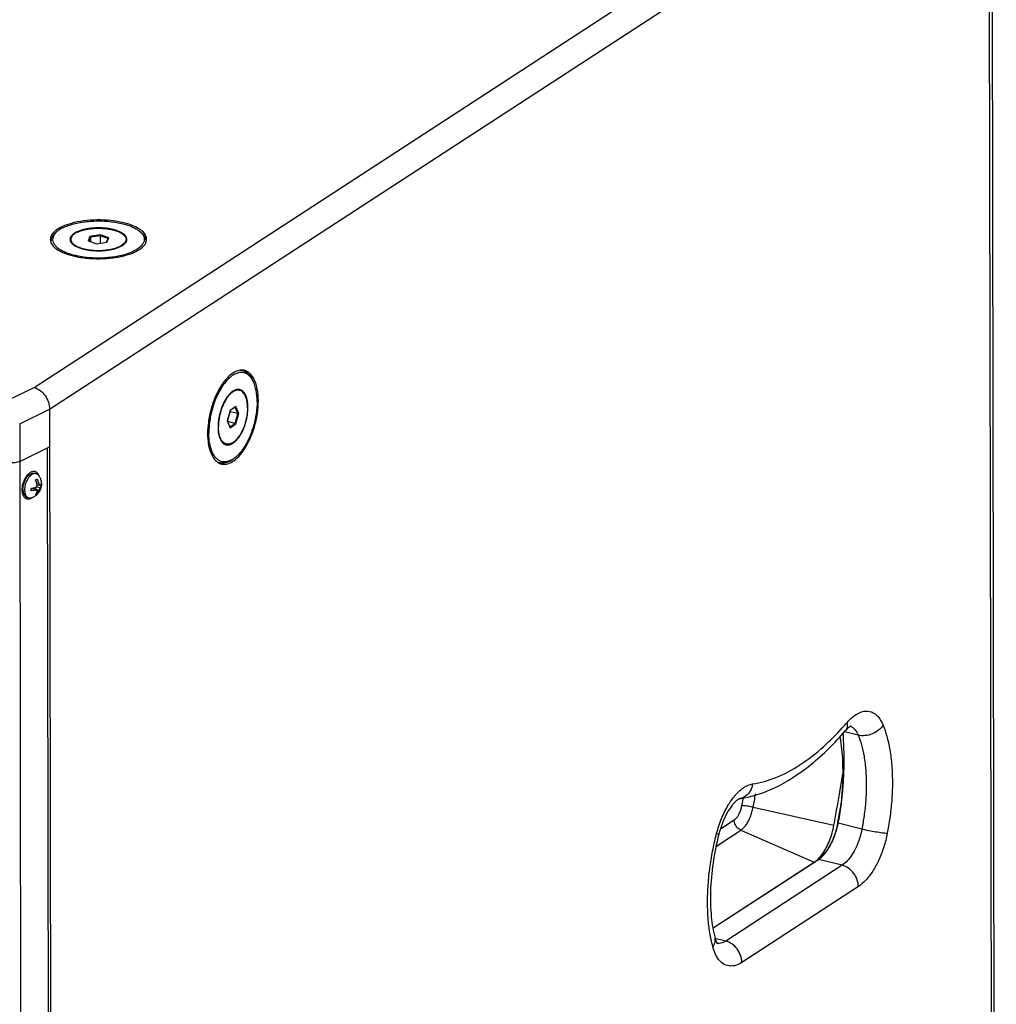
# Model space of a CAD drawing. Header units: inches. Extents: x -1 to 205, y 81 to 217.
# Tile 9 of 108: x 42 to 52, y 113 to 123. Entities that reach past the tile are written whole.
import ezdxf

# ---------------------------------------------------------------- set-up
doc = ezdxf.new("R2010")
doc.units = ezdxf.units.IN
doc.header["$LTSCALE"] = 1.1
doc.header["$MEASUREMENT"] = 0
doc.layers.get('0').update_dxf_attribs({"linetype": 'CONTINUOUS'})
for name, color, linetype in [('02___PRT_ALL_AXES', 7, 'CONTINUOUS'), ('3_ALL_AXES', 7, 'CONTINUOUS'), ('7_ALL_FEATURES', 7, 'CONTINUOUS')]:
    doc.layers.add(name, color=color, linetype=linetype)

msp = doc.modelspace()

# ---------------------------------------------------------------- linework, layer by layer
at = {"color": 7, "linetype": 'Continuous'}
for p, q in [((43.1895, 120.4797), (43.0875, 120.464)), ((43.1895, 120.4797), (43.1884, 120.471)), ((43.274, 120.452), (43.1895, 120.4797)), ((43.0875, 120.464), (43.0699, 120.4207)), ((43.0699, 120.4207), (43.1543, 120.393)), ((43.0931, 120.4564), (43.0776, 120.4181)), ((43.0875, 120.464), (43.0931, 120.4564)), ((43.1884, 120.471), (43.0931, 120.4564)), ((43.0931, 120.4564), (43.0932, 120.413)), ((43.1543, 120.393), (43.2564, 120.4087)), ((43.1884, 120.471), (43.1885, 120.3982)), ((43.2672, 120.4452), (43.1884, 120.471)), ((43.2521, 120.408), (43.2672, 120.4452)), ((43.2564, 120.4087), (43.274, 120.452)), ((43.274, 120.452), (43.2672, 120.4452)), ((44.4842, 118.7306), (44.4556, 118.6254)), ((44.4592, 118.6206), (44.4854, 118.717)), ((44.4597, 118.6195), (44.4864, 118.7176)), ((44.4804, 118.7164), (44.4854, 118.717)), ((44.4854, 118.717), (44.4824, 118.7241)), ((44.4864, 118.7176), (44.4829, 118.7258)), ((44.5344, 118.7623), (44.4839, 118.7294)), ((44.5417, 118.768), (44.4842, 118.7306)), ((44.5614, 118.6991), (44.4864, 118.7176)), ((44.5417, 118.768), (44.5344, 118.7623)), ((44.5614, 118.6991), (44.5344, 118.7623)), ((44.5705, 118.7002), (44.5417, 118.768)), ((44.2702, 118.6287), (44.2681, 118.614)), ((44.4556, 118.6254), (44.4845, 118.5576)), ((44.4557, 118.6254), (44.4811, 118.566)), ((44.4571, 118.6223), (44.4592, 118.6206)), ((44.4581, 118.6198), (44.4592, 118.6206)), ((44.4586, 118.6187), (44.4597, 118.6195)), ((44.5347, 118.6009), (44.4597, 118.6195)), ((44.5347, 118.6009), (44.5614, 118.6991)), ((44.542, 118.595), (44.5705, 118.7002)), ((44.5705, 118.7002), (44.5614, 118.6991)), ((44.4811, 118.566), (44.5347, 118.6009)), ((44.4845, 118.5576), (44.4811, 118.566)), ((44.4845, 118.5576), (44.542, 118.595)), ((44.542, 118.595), (44.5347, 118.6009)), ((42.5817, 118.0754), (42.5801, 118.0797)), ((42.5078, 117.8592), (42.5113, 117.8615)), ((50.6355, 115.6184), (50.6385, 115.6218)), ((50.5622, 115.4804), (50.5697, 115.4424)), ((50.5986, 115.4923), (50.5973, 115.5143)), ((50.7469, 115.4919), (50.609, 115.5261)), ((49.5865, 114.7886), (49.6013, 114.8703)), ((49.699, 114.7729), (50.5047, 114.5931)), ((49.375, 114.5582), (49.5106, 114.6465)), ((50.5047, 114.5931), (50.5097, 114.6202)), ((50.544, 114.6144), (50.5288, 114.5502)), ((50.5399, 114.6151), (50.5359, 114.5936)), ((50.5359, 114.5936), (50.5389, 114.5929)), ((50.5427, 114.5921), (50.5471, 114.6133)), ((50.7827, 114.5549), (50.5471, 114.6133)), ((49.3337, 114.3863), (49.5771, 114.5448)), ((49.5771, 114.5448), (50.3064, 114.2256)), ((49.3014, 113.5713), (50.3479, 114.2527)), ((49.3016, 113.5697), (50.3514, 114.2531)), ((50.587, 114.1947), (49.4259, 113.4388)), ((50.587, 114.1947), (50.3514, 114.2531)), ((50.7479, 113.9819), (49.5868, 113.226)), ((49.4259, 113.4388), (49.3186, 113.4654)), ((49.3373, 113.4213), (49.3444, 113.4117))]:
    msp.add_line(p, q, dxfattribs=at)
for points in [[(50.5697, 115.4424), (50.5888, 115.2642), (50.5927, 115.0544)], [(50.5927, 115.0544), (50.5756, 114.8155), (50.544, 114.6144)], [(50.5288, 114.5502), (50.4893, 114.4402), (50.4378, 114.3465), (50.3789, 114.2768), (50.348, 114.2527)]]:
    msp.add_lwpolyline(points, dxfattribs=at)
for points, start_tangent, end_tangent in [([(44.5484, 119.1215), (44.4764, 119.0746), (44.4073, 118.9944), (44.3825, 118.9556)], (-0.930369, -0.366623), (-0.508582, -0.861014)), ([(44.598, 119.1323), (44.5484, 119.1215)], (-0.999557, -0.029757), (-0.930369, -0.366623)), ([(44.6127, 119.1318), (44.598, 119.1323)], (-0.994978, 0.10009), (-0.999557, -0.029757)), ([(44.6286, 119.1289), (44.6175, 119.1312), (44.6127, 119.1318)], (-0.968333, 0.249664), (-0.994978, 0.10009)), ([(44.7255, 119.0391), (44.6782, 119.103), (44.6286, 119.1289)], (-0.437503, 0.899217), (-0.968333, 0.249664)), ([(44.7384, 119.0086), (44.7255, 119.0391)], (-0.34171, 0.939806), (-0.437503, 0.899217)), ([(44.766, 118.8275), (44.7556, 118.9447), (44.7384, 119.0086)], (-0.001682, 0.999999), (-0.34171, 0.939806)), ([(44.3825, 118.9556), (44.3469, 118.8873), (44.2999, 118.762), (44.2702, 118.6287)], (-0.508582, -0.861014), (-0.149037, -0.988832)), ([(44.5518, 118.2529), (44.6188, 118.3313), (44.6793, 118.4384), (44.7263, 118.5636), (44.756, 118.6969), (44.766, 118.8275)], (0.736315, 0.676639), (-0.001682, 0.999999)), ([(44.2681, 118.614), (44.2601, 118.4981)], (-0.133761, -0.991014), (0.001682, -0.999999)), ([(44.2601, 118.4981), (44.2611, 118.4614)], (0.001682, -0.999999), (0.051936, -0.99865)), ([(44.2611, 118.4614), (44.2706, 118.3809), (44.3007, 118.2866), (44.3149, 118.2611)], (0.051936, -0.99865), (0.539505, -0.841983)), ([(44.3149, 118.2611), (44.348, 118.2227)], (0.539505, -0.841983), (0.767822, -0.640664)), ([(44.348, 118.2227), (44.367, 118.2094)], (0.767822, -0.640664), (0.865176, -0.501468)), ([(44.4087, 118.1944), (44.4778, 118.2042), (44.5362, 118.2393)], (0.989297, -0.145914), (0.776314, 0.630347)), ([(44.5362, 118.2393), (44.5498, 118.251), (44.5518, 118.2529)], (0.776314, 0.630347), (0.736315, 0.676639)), ([(42.5432, 118.1188), (42.5362, 118.1206), (42.5241, 118.1211), (42.5116, 118.1189), (42.4989, 118.1139)], (-0.950296, 0.311346), (-0.896805, -0.442426)), ([(42.5801, 118.0797), (42.5745, 118.0915), (42.5668, 118.1026), (42.5577, 118.1112), (42.5474, 118.1172), (42.5432, 118.1188)], (-0.366026, 0.930605), (-0.950296, 0.311346)), ([(44.367, 118.2094), (44.3831, 118.2015)], (0.865176, -0.501468), (0.927138, -0.374721)), ([(44.3831, 118.2015), (44.3976, 118.1967)], (0.927138, -0.374721), (0.968333, -0.249664)), ([(44.3976, 118.1967), (44.4087, 118.1944)], (0.968333, -0.249664), (0.989297, -0.145914)), ([(42.4311, 118.0356), (42.4235, 118.017)], (-0.418867, -0.908048), (-0.34138, -0.939925)), ([(42.4989, 118.1139), (42.4861, 118.1063), (42.4736, 118.0962), (42.4616, 118.0838), (42.4504, 118.0694), (42.4401, 118.0532), (42.4311, 118.0356)], (-0.896805, -0.442426), (-0.418867, -0.908048)), ([(42.4102, 117.9588), (42.4093, 117.9399), (42.4103, 117.9219), (42.413, 117.9051), (42.4175, 117.89), (42.4237, 117.8767), (42.4314, 117.8657), (42.4405, 117.8571), (42.4507, 117.8511), (42.4549, 117.8495)], (-0.092801, -0.995685), (0.950296, -0.311346)), ([(42.4129, 117.9782), (42.4102, 117.9588)], (-0.180088, -0.983651), (-0.092801, -0.995685)), ([(42.4235, 118.017), (42.4173, 117.9978), (42.4129, 117.9782)], (-0.34138, -0.939925), (-0.180088, -0.983651)), ([(42.4549, 117.8495), (42.462, 117.8477), (42.474, 117.8472), (42.4865, 117.8494), (42.4993, 117.8544)], (0.950296, -0.311346), (0.896805, 0.442426)), ([(42.4993, 117.8544), (42.5078, 117.8592)], (0.896805, 0.442426), (0.845761, 0.533562)), ([(50.6385, 115.6218), (50.7188, 115.694), (50.8018, 115.7298), (50.8788, 115.7241), (50.9448, 115.6771), (50.9949, 115.5915)], (0.660144, 0.751139), (0.366711, -0.930335)), ([(49.6935, 115.0051), (49.9267, 115.0698), (50.1647, 115.1955), (50.4027, 115.3797), (50.5875, 115.5643)], (0.989357, 0.145511), (0.672334, 0.740248)), ([(50.5875, 115.5643), (50.6355, 115.6184)], (0.672334, 0.740248), (0.654273, 0.756258)), ([(50.6355, 115.6184), (50.634, 115.5648), (50.6177, 115.5347)], (0.185661, -0.982614), (-0.647367, -0.762178)), ([(50.6516, 115.5681), (50.6178, 115.5346)], (-0.772165, -0.635422), (-0.654273, -0.756258)), ([(50.6756, 115.5843), (50.6753, 115.5838), (50.6727, 115.5823), (50.6516, 115.5681)], (0.323558, -0.946208), (-0.772165, -0.635422)), ([(50.6711, 115.5807), (50.7127, 115.5502), (50.7469, 115.4919)], (0.927169, -0.374643), (0.366711, -0.930335)), ([(50.9949, 115.5915), (50.9493, 115.5412), (50.8861, 115.5046), (50.8151, 115.4872), (50.7469, 115.4919)], (-0.530637, -0.847599), (-0.970616, 0.240634)), ([(50.9949, 115.5915), (51.0311, 115.4825), (51.0614, 115.3465), (51.081, 115.1881), (51.0874, 115.0149), (51.0803, 114.8371), (51.0618, 114.6658), (51.0361, 114.5122)], (0.366711, -0.930335), (-0.19163, -0.981467)), ([(49.5603, 114.858), (49.9131, 114.9679), (50.2725, 115.1973), (50.6178, 115.5346)], (0.989357, 0.145511), (0.654273, 0.756258)), ([(50.5914, 114.9203), (50.5944, 114.9549), (50.6002, 115.0358), (50.6039, 115.1141), (50.6058, 115.189), (50.6061, 115.2604), (50.6052, 115.3275), (50.6033, 115.3907), (50.6009, 115.4466), (50.5986, 115.4923)], (0.093316, 0.995637), (-0.051799, 0.998658)), ([(50.7469, 115.4919), (50.7784, 115.3972), (50.8046, 115.2792), (50.8217, 115.1417), (50.8272, 114.9914), (50.8211, 114.837), (50.8051, 114.6883), (50.7827, 114.5549)], (0.366711, -0.930335), (-0.19163, -0.981467)), ([(50.5097, 114.6202), (50.593, 115.108)], (0.178941, 0.98386), (0.157806, 0.98747)), ([(49.5177, 114.889), (49.527, 114.8998), (49.6101, 114.9721), (49.6935, 115.0051)], (0.647526, 0.762043), (0.989357, 0.145511)), ([(49.6935, 115.0051), (49.6708, 114.9377), (49.627, 114.8865), (49.569, 114.8595), (49.5603, 114.858)], (-0.14728, -0.989095), (-0.989659, -0.143439)), ([(49.335, 114.5108), (49.3846, 114.6612), (49.4502, 114.7938), (49.5177, 114.889)], (0.249963, 0.968255), (0.647526, 0.762043)), ([(49.699, 114.7729), (49.7233, 114.908)], (0.180107, 0.983647), (0.174213, 0.984708)), ([(50.5471, 114.6133), (50.563, 114.7002), (50.576, 114.7865), (50.5864, 114.8716), (50.5914, 114.9203)], (0.194011, 0.980999), (0.093316, 0.995637)), ([(49.5603, 114.858), (49.5564, 114.8558), (49.5297, 114.8362), (49.4884, 114.7909), (49.4405, 114.7171), (49.3944, 114.6183), (49.3573, 114.5034)], (-0.87682, -0.480818), (-0.249963, -0.968255)), ([(49.5106, 114.6465), (49.5301, 114.6634), (49.5486, 114.6877), (49.5647, 114.7179), (49.5776, 114.7522), (49.5865, 114.7886)], (0.835683, 0.549212), (0.181807, 0.983334)), ([(49.699, 114.7729), (49.6737, 114.7781), (49.6479, 114.7826), (49.6235, 114.786), (49.6025, 114.788), (49.5865, 114.7886)], (-0.975979, 0.217864), (-0.999853, -0.01713)), ([(50.5793, 114.8374), (50.5399, 114.6151)], (-0.16965, -0.985504), (-0.179188, -0.983815)), ([(49.5771, 114.5448), (49.6034, 114.5666), (49.6285, 114.5968), (49.6516, 114.6342), (49.6715, 114.6772), (49.6875, 114.7241), (49.699, 114.7729)], (0.838042, 0.545606), (0.180107, 0.983647)), ([(49.5771, 114.5448), (49.5558, 114.5575), (49.5373, 114.5756), (49.5228, 114.5976), (49.5137, 114.6219), (49.5106, 114.6465)], (-0.916103, 0.400943), (-0.001682, 0.999999)), ([(50.3504, 114.2601), (50.391, 114.3088), (50.4282, 114.3692), (50.4604, 114.4386), (50.4863, 114.5143), (50.5047, 114.5931)], (0.703467, 0.710728), (0.180107, 0.983647)), ([(50.5359, 114.5936), (50.5209, 114.5255)], (-0.180107, -0.983647), (-0.251728, -0.967798)), ([(50.5332, 114.5541), (50.5406, 114.583), (50.5427, 114.5921)], (0.263329, 0.964706), (0.218538, 0.975829)), ([(50.5447, 114.6145), (50.5471, 114.6133)], (0.100438, -0.994943), (0.96986, -0.243663)), ([(49.2709, 113.5023), (49.2519, 113.6509), (49.2446, 113.8201), (49.2508, 114.0015), (49.2701, 114.1843), (49.2997, 114.3577), (49.335, 114.5108)], (-0.170839, 0.985299), (0.249963, 0.968255)), ([(49.3573, 114.5034), (49.2991, 114.2151), (49.2739, 113.9353), (49.282, 113.6814), (49.3194, 113.4688)], (-0.249963, -0.968255), (0.257443, -0.966293)), ([(49.335, 114.5108), (49.3567, 114.5042)], (0.959856, -0.280495), (-0.779707, -0.626145)), ([(50.4953, 114.4461), (50.5061, 114.4721), (50.5161, 114.499), (50.5251, 114.5262), (50.5332, 114.5541)], (0.400537, 0.916281), (0.263329, 0.964706)), ([(50.7827, 114.5549), (50.7589, 114.462), (50.7254, 114.3754), (50.6842, 114.2995), (50.6373, 114.2381), (50.587, 114.1947)], (-0.19163, -0.981467), (-0.838042, -0.545606)), ([(51.0361, 114.5122), (51.001, 114.3754), (50.9517, 114.2478), (50.8909, 114.1359), (50.8218, 114.0455), (50.7479, 113.9819)], (-0.19163, -0.981467), (-0.838042, -0.545606)), ([(51.0361, 114.5122), (50.9884, 114.5163), (50.9235, 114.5259), (50.8512, 114.5394), (50.7827, 114.5549)], (-0.999532, 0.03059), (-0.970616, 0.240634)), ([(50.3514, 114.2531), (50.3656, 114.2632), (50.3812, 114.2763), (50.3981, 114.2927), (50.4159, 114.3128), (50.4338, 114.3361), (50.4511, 114.3618), (50.4673, 114.3892), (50.4819, 114.4173), (50.4949, 114.445), (50.4953, 114.4461)], (0.838042, 0.545606), (0.400537, 0.916281)), ([(50.3184, 114.2321), (50.3504, 114.2601)], (0.805284, 0.59289), (0.703467, 0.710728)), ([(50.348, 114.2527), (50.3487, 114.253), (50.3514, 114.2531)], (0.837592, 0.546296), (0.970616, -0.240634)), ([(50.7479, 113.9819), (50.7356, 114.0511), (50.7007, 114.1159), (50.6485, 114.1663), (50.587, 114.1947)], (-0.001682, 0.999999), (-0.970616, 0.240634)), ([(49.2789, 113.46), (49.2709, 113.5023)], (-0.198826, 0.980035), (-0.170839, 0.985299)), ([(49.2975, 113.3803), (49.2789, 113.46)], (-0.257443, 0.966293), (-0.198826, 0.980035)), ([(49.2975, 113.3803), (49.3207, 113.4306)], (0.599732, 0.800201), (0.175408, 0.984496)), ([(49.3194, 113.4688), (49.3373, 113.4213)], (0.257443, -0.966293), (0.579701, -0.814829)), ([(49.3207, 113.4306), (49.3194, 113.4688)], (0.175408, 0.984496), (-0.249601, 0.968349)), ([(49.3757, 113.4167), (49.3435, 113.4144)], (-0.976564, -0.215229), (-0.996556, 0.082921)), ([(49.4259, 113.4388), (49.3757, 113.4167)], (-0.838042, -0.545606), (-0.976564, -0.215229)), ([(49.5868, 113.226), (49.5745, 113.2952), (49.5396, 113.36), (49.4874, 113.4104), (49.4259, 113.4388)], (-0.001682, 0.999999), (-0.970616, 0.240634)), ([(49.5868, 113.226), (49.513, 113.1934), (49.4437, 113.1936), (49.3827, 113.2261), (49.333, 113.2894), (49.2975, 113.3803)], (-0.838042, -0.545606), (-0.257443, 0.966293))]:
    msp.add_spline(points, degree=3, dxfattribs=dict(at, start_tangent=start_tangent, end_tangent=end_tangent))
at = {"layer": '02___PRT_ALL_AXES', "color": 7, "linetype": 'Continuous'}
for p, q in [((42.8963, 120.4359), (42.8964, 120.4096)), ((43.4475, 120.4368), (43.4476, 120.4115)), ((43.6444, 120.4227), (43.6444, 120.4078)), ((44.6134, 119.1247), (44.5981, 119.1285)), ((44.5794, 118.9303), (44.5503, 118.9375)), ((44.4468, 118.3953), (44.4172, 118.4027)), ((44.386, 118.2076), (44.3684, 118.2119)), ((42.5383, 118.1039), (42.5545, 118.0985)), ((42.4598, 117.8644), (42.476, 117.8591))]:
    msp.add_line(p, q, dxfattribs=at)
for points, start_tangent, end_tangent in [([(42.9586, 120.5063), (42.935, 120.4927), (42.9167, 120.4778), (42.904, 120.462), (42.8974, 120.4456), (42.8964, 120.4359)], (-0.896805, -0.442426), (0.000718, -1)), ([(42.9586, 120.5063), (42.987, 120.5183), (43.0196, 120.5285), (43.0555, 120.5367), (43.094, 120.5426), (43.1343, 120.5462), (43.1754, 120.5473), (43.2164, 120.5459), (43.2565, 120.542), (43.2946, 120.5358), (43.33, 120.5274), (43.3619, 120.517), (43.3895, 120.5047), (43.4123, 120.4909), (43.4297, 120.4759), (43.4414, 120.46), (43.447, 120.4436), (43.4475, 120.4368)], (0.896805, 0.442426), (0.000718, -1)), ([(42.8964, 120.4359), (42.8969, 120.429), (42.9025, 120.4126), (42.9142, 120.3967), (42.9316, 120.3818), (42.9543, 120.368), (42.982, 120.3557), (42.9937, 120.3515)], (0.000718, -1), (0.946746, -0.321981)), ([(43.4475, 120.4368), (43.4465, 120.4271), (43.4398, 120.4107), (43.4272, 120.3949), (43.4089, 120.38), (43.3852, 120.3664)], (0.000718, -1), (-0.896805, -0.442426)), ([(42.9937, 120.3515), (43.0139, 120.3453), (43.0493, 120.3368), (43.078, 120.3319)], (0.946746, -0.321981), (0.989716, -0.143044)), ([(43.078, 120.3319), (43.0874, 120.3307), (43.1275, 120.3268), (43.1685, 120.3254), (43.2096, 120.3265), (43.2499, 120.3301), (43.2884, 120.336), (43.3243, 120.3441), (43.3568, 120.3544), (43.3852, 120.3664)], (0.989716, -0.143044), (0.896805, 0.442426)), ([(44.5794, 118.9303), (44.5657, 118.9322), (44.545, 118.9298), (44.5235, 118.9215), (44.5018, 118.9073), (44.4804, 118.8877)], (-0.970813, 0.239837), (-0.690146, -0.72367)), ([(44.6582, 118.7573), (44.6565, 118.7939), (44.6516, 118.8275), (44.6437, 118.8574), (44.6328, 118.883), (44.6192, 118.9037), (44.6032, 118.919), (44.5853, 118.9285), (44.5794, 118.9303)], (-0.001682, 0.999999), (-0.970813, 0.239837)), ([(44.4276, 118.8116), (44.4223, 118.8011), (44.4064, 118.7651), (44.3929, 118.7269), (44.3821, 118.6871), (44.3743, 118.6469), (44.3695, 118.607), (44.3679, 118.5683)], (-0.462837, -0.886443), (0.001682, -0.999999)), ([(44.4804, 118.8877), (44.4597, 118.8631), (44.4401, 118.8341), (44.4276, 118.8116)], (-0.690146, -0.72367), (-0.462837, -0.886443)), ([(44.6582, 118.7573), (44.6567, 118.7186), (44.6519, 118.6787), (44.644, 118.6385), (44.6332, 118.5988), (44.6198, 118.5605), (44.6039, 118.5245), (44.586, 118.4916), (44.5665, 118.4625), (44.5458, 118.4379), (44.5244, 118.4183), (44.5027, 118.4042), (44.4812, 118.3958), (44.4605, 118.3934), (44.4468, 118.3953)], (0.001682, -0.999999), (-0.970813, 0.239837)), ([(44.4468, 118.3953), (44.4409, 118.3971), (44.4229, 118.4067), (44.407, 118.4219), (44.3934, 118.4426), (44.3825, 118.4682), (44.3745, 118.4982), (44.3696, 118.5318), (44.3679, 118.5683)], (-0.970813, 0.239837), (-0.001682, 0.999999)), ([(42.433, 118.0166), (42.4405, 118.0337)], (0.356215, 0.934404), (0.437244, 0.899343)), ([(42.4405, 118.0337), (42.4492, 118.0498)], (0.437244, 0.899343), (0.518424, 0.855124)), ([(42.4492, 118.0498), (42.459, 118.0643), (42.4697, 118.0771), (42.4811, 118.0878), (42.4929, 118.0962), (42.5048, 118.1021), (42.5166, 118.1053), (42.528, 118.1059), (42.5383, 118.1039)], (0.518424, 0.855124), (0.950282, -0.31139)), ([(42.4193, 117.9448), (42.4202, 117.9624)], (-0.001682, 0.999999), (0.097094, 0.995275)), ([(42.4193, 117.9448), (42.4202, 117.928), (42.4229, 117.9125), (42.4273, 117.8986), (42.4333, 117.8867), (42.4407, 117.8768), (42.4495, 117.8694), (42.4594, 117.8646), (42.4598, 117.8644)], (0.001682, -0.999999), (0.950282, -0.31139)), ([(42.4202, 117.9624), (42.4228, 117.9805)], (0.097094, 0.995275), (0.188112, 0.982148)), ([(42.4228, 117.9805), (42.4271, 117.9987), (42.433, 118.0166)], (0.188112, 0.982148), (0.356215, 0.934404))]:
    msp.add_spline(points, degree=3, dxfattribs=dict(at, start_tangent=start_tangent, end_tangent=end_tangent))
at = {"layer": '3_ALL_AXES', "color": 7, "linetype": 'Continuous'}
for p, q in [((42.8138, 120.5646), (42.8002, 120.5582)), ((42.7318, 120.3582), (42.7409, 120.3505)), ((43.6096, 120.3573), (43.6143, 120.3617)), ((42.9238, 120.2705), (42.932, 120.2685))]:
    msp.add_line(p, q, dxfattribs=at)
for points, start_tangent, end_tangent in [([(43.5904, 120.5318), (43.5259, 120.5675), (43.4201, 120.6022), (43.2942, 120.6235), (43.1583, 120.6296), (43.0236, 120.62), (42.9009, 120.5956), (42.8138, 120.5646)], (-0.81363, 0.581383), (-0.910859, -0.412717)), ([(42.7296, 120.511), (42.6948, 120.4578)], (-0.724441, -0.689337), (-0.25249, -0.967599)), ([(42.7524, 120.53), (42.7296, 120.511)], (-0.809199, -0.587535), (-0.724441, -0.689337)), ([(42.8002, 120.5582), (42.7524, 120.53)], (-0.896805, -0.442426), (-0.809199, -0.587535)), ([(43.6091, 120.5171), (43.603, 120.5222), (43.5904, 120.5318)], (-0.755534, 0.65511), (-0.81363, 0.581383)), ([(43.6517, 120.4371), (43.6452, 120.4699), (43.6091, 120.5171)], (-0.012348, 0.999924), (-0.755534, 0.65511)), ([(42.6948, 120.4578), (42.6921, 120.4356)], (-0.25249, -0.967599), (0.012348, -0.999924)), ([(42.6921, 120.4356), (42.6986, 120.4028)], (0.012348, -0.999924), (0.370726, -0.928742)), ([(42.6986, 120.4028), (42.7318, 120.3582)], (0.370726, -0.928742), (0.743104, -0.669176)), ([(43.6143, 120.3617), (43.6466, 120.407)], (0.724441, 0.689337), (0.352062, 0.935977)), ([(43.6466, 120.407), (43.6491, 120.4149)], (0.352062, 0.935977), (0.25249, 0.967599)), ([(43.6491, 120.4149), (43.6517, 120.4371)], (0.25249, 0.967599), (-0.012348, 0.999924)), ([(42.7409, 120.3505), (42.7561, 120.339)], (0.777375, -0.629037), (0.82041, -0.571775)), ([(42.7561, 120.339), (42.818, 120.3052), (42.9238, 120.2705)], (0.82041, -0.571775), (0.972125, -0.234463)), ([(43.4131, 120.2695), (43.4429, 120.2771)], (0.973395, 0.229133), (0.963978, 0.265981)), ([(43.4429, 120.2771), (43.5437, 120.3145)], (0.963978, 0.265981), (0.896805, 0.442426)), ([(43.5437, 120.3145), (43.6096, 120.3573)], (0.896805, 0.442426), (0.74531, 0.666719)), ([(42.932, 120.2685), (42.9738, 120.26)], (0.974399, -0.224824), (0.983993, -0.178207)), ([(42.9738, 120.26), (43.0497, 120.2492), (43.1855, 120.2431), (43.3202, 120.2527)], (0.983993, -0.178207), (0.991406, 0.130821)), ([(43.3202, 120.2527), (43.35, 120.2571)], (0.991406, 0.130821), (0.987166, 0.159699)), ([(43.35, 120.2571), (43.4131, 120.2695)], (0.987166, 0.159699), (0.973395, 0.229133))]:
    msp.add_spline(points, degree=3, dxfattribs=dict(at, start_tangent=start_tangent, end_tangent=end_tangent))
at = {"layer": '7_ALL_FEATURES', "color": 7, "linetype": 'Continuous'}
for p, q in [((42.5304, 118.9596), (51.8928, 125.055)), ((42.6848, 118.7425), (52.0537, 124.8422)), ((52.095, 100.2883), (52.0537, 124.8422)), ((52.1234, 100.3284), (52.0821, 124.8823)), ((42.7481, 120.5042), (42.7464, 120.5025)), ((42.7616, 120.5165), (42.7475, 120.5048)), ((43.582, 120.5178), (43.5962, 120.5062)), ((42.9326, 120.2795), (42.9416, 120.2773)), ((43.4111, 120.2801), (43.4187, 120.282)), ((44.7227, 119.0035), (44.7165, 119.0185)), ((42.2832, 118.8377), (42.5304, 118.9596)), ((42.3867, 118.5955), (42.6848, 118.7425)), ((42.6848, 118.7425), (42.7261, 94.1886)), ((42.3867, 118.5955), (42.3874, 118.2207)), ((42.3874, 118.2207), (42.6854, 118.3677)), ((42.6611, 118.3557), (42.7011, 94.5715)), ((42.3869, 118.2207), (42.4269, 94.4362)), ((44.5393, 118.2637), (44.5268, 118.2532)), ((42.5817, 118.0754), (42.5791, 118.0793)), ((42.5405, 117.9373), (42.5164, 117.9551)), ((42.5196, 117.9556), (42.5541, 117.9365)), ((42.5315, 117.949), (42.5315, 117.9581)), ((42.5359, 117.9592), (42.575, 117.9275)), ((42.5526, 117.9684), (42.5935, 117.9634)), ((42.5749, 118.0041), (42.5576, 118.0014)), ((42.5591, 117.9822), (42.5697, 117.9874)), ((42.5598, 117.989), (42.5879, 117.9845)), ((42.6039, 117.9808), (42.5913, 117.985)), ((42.604, 117.9808), (42.604, 117.9809)), ((42.5072, 117.8601), (42.5113, 117.8615)), ((42.5601, 117.8958), (42.5509, 117.8988))]:
    msp.add_line(p, q, dxfattribs=at)
for points, start_tangent, end_tangent in [([(42.8185, 120.5522), (42.8681, 120.5731), (42.9251, 120.5906), (42.9883, 120.6044), (43.056, 120.614), (43.1265, 120.6192), (43.1981, 120.6199), (43.2691, 120.6161), (43.3377, 120.6078), (43.4023, 120.5954), (43.4611, 120.579), (43.5129, 120.5591), (43.5562, 120.5362), (43.582, 120.5178)], (0.896805, 0.442426), (0.773149, -0.634224)), ([(42.7475, 120.5048), (42.7318, 120.4903), (42.7103, 120.4617), (42.7003, 120.4322), (42.6996, 120.4211)], (-0.771365, -0.636393), (0.003411, -0.999994)), ([(42.7464, 120.5025), (42.7257, 120.4748), (42.716, 120.4462), (42.7175, 120.4174), (42.7302, 120.389), (42.7538, 120.3618), (42.7877, 120.3365), (42.831, 120.3136), (42.8828, 120.2937), (42.9326, 120.2795)], (-0.695118, -0.718896), (0.971004, -0.239061)), ([(42.7616, 120.5165), (42.7481, 120.5042)], (-0.771384, -0.63637), (-0.705202, -0.709007)), ([(42.8185, 120.5522), (42.7776, 120.5285), (42.7616, 120.5165)], (-0.896805, -0.442426), (-0.771384, -0.63637)), ([(42.9567, 120.5103), (42.9385, 120.5007), (42.9152, 120.4843), (42.8989, 120.4666), (42.8901, 120.4481), (42.8885, 120.4359)], (-0.904694, -0.426062), (-0.000544, -1)), ([(43.3514, 120.5249), (43.3129, 120.5355), (43.2705, 120.5434), (43.2254, 120.5485), (43.1788, 120.5504), (43.1321, 120.5492), (43.0864, 120.545), (43.0431, 120.5378), (43.0033, 120.5278), (42.9681, 120.5153), (42.9567, 120.5103)], (-0.950234, 0.311539), (-0.904694, -0.426062)), ([(43.4554, 120.4368), (43.4549, 120.4434), (43.4483, 120.462), (43.4342, 120.48), (43.4129, 120.4967), (43.3851, 120.5118), (43.3514, 120.5249)], (0.000544, 1), (-0.950234, 0.311539)), ([(43.5955, 120.5057), (43.6137, 120.4836), (43.6264, 120.4553), (43.6279, 120.4264), (43.6182, 120.3979), (43.5975, 120.3702), (43.5663, 120.3442), (43.5254, 120.3205)], (0.708952, -0.705256), (-0.896805, -0.442426)), ([(43.582, 120.5178), (43.5901, 120.5108), (43.5955, 120.5057)], (0.773149, -0.634224), (0.708952, -0.705256)), ([(43.5962, 120.5062), (43.6045, 120.499), (43.6289, 120.4709), (43.6421, 120.4415), (43.6444, 120.4227)], (0.773189, -0.634176), (0.003411, -0.999994)), ([(42.8885, 120.4359), (42.889, 120.4293), (42.8955, 120.4106), (42.8962, 120.4095)], (-0.000544, -1), (0.50922, -0.860636)), ([(42.8962, 120.4095), (42.9097, 120.3927), (42.9309, 120.3759), (42.9588, 120.3608), (42.9924, 120.3478)], (0.50922, -0.860636), (0.950234, -0.311539)), ([(42.9924, 120.3478), (43.031, 120.3372), (43.0734, 120.3292), (43.1185, 120.3242), (43.165, 120.3223), (43.2118, 120.3234), (43.2574, 120.3277), (43.3008, 120.3349), (43.3406, 120.3449), (43.3758, 120.3573), (43.4054, 120.372), (43.4287, 120.3884), (43.445, 120.406), (43.4482, 120.4112)], (0.950234, -0.311539), (0.496075, 0.86828)), ([(43.4482, 120.4112), (43.4538, 120.4246), (43.4554, 120.4368)], (0.496075, 0.86828), (0.000544, 1)), ([(43.6444, 120.4227), (43.6436, 120.4117), (43.6412, 120.4006)], (0.003411, -0.999994), (-0.278906, -0.960318)), ([(42.9416, 120.2773), (43.0061, 120.2648), (43.0747, 120.2566), (43.1457, 120.2528), (43.2174, 120.2535), (43.2879, 120.2587), (43.3556, 120.2683), (43.4111, 120.2801)], (0.973779, -0.227497), (0.970395, 0.241522)), ([(43.4187, 120.282), (43.4758, 120.2996), (43.5254, 120.3205)], (0.967854, 0.251514), (0.896805, 0.442426)), ([(44.7161, 119.0183), (44.7072, 119.0352), (44.6827, 119.0692), (44.6539, 119.0931), (44.6216, 119.1064), (44.5867, 119.1088), (44.55, 119.1002), (44.5124, 119.0809), (44.4748, 119.0512), (44.4381, 119.012), (44.4033, 118.9642), (44.3941, 118.9497)], (-0.431049, 0.902328), (-0.521502, -0.85325)), ([(44.6134, 119.1247), (44.612, 119.125), (44.5859, 119.128)], (-0.970514, 0.241044), (-0.999998, -0.002091)), ([(44.7165, 119.0185), (44.7006, 119.0514), (44.6751, 119.0865), (44.6454, 119.1112), (44.6134, 119.1247)], (-0.378197, 0.925725), (-0.970514, 0.241044)), ([(44.7227, 119.0035), (44.7161, 119.0183)], (-0.378133, 0.925751), (-0.431049, 0.902328)), ([(44.7536, 118.8194), (44.7505, 118.8829), (44.7416, 118.9409), (44.7271, 118.9921), (44.7227, 119.0035)], (-0.001682, 0.999999), (-0.378133, 0.925751)), ([(42.5304, 118.9596), (42.5893, 118.9296), (42.6394, 118.8779), (42.6729, 118.8122), (42.6848, 118.7425)], (0.961448, -0.274988), (0.001682, -0.999999)), ([(44.3941, 118.9497), (44.3711, 118.909), (44.3425, 118.8477), (44.3181, 118.7819), (44.2985, 118.7131), (44.2841, 118.6431), (44.2754, 118.5736), (44.2726, 118.5062)], (-0.521502, -0.85325), (0.001682, -0.999999)), ([(44.5126, 118.9223), (44.4881, 118.9028), (44.4642, 118.8767), (44.4416, 118.8448), (44.4239, 118.8136)], (-0.838042, -0.545606), (-0.457828, -0.889041)), ([(44.5501, 118.9384), (44.5372, 118.9348), (44.5126, 118.9223)], (-0.980463, -0.196702), (-0.838042, -0.545606)), ([(44.5135, 118.4033), (44.5381, 118.4229), (44.562, 118.4489), (44.5845, 118.4809), (44.6051, 118.5177), (44.6232, 118.5586), (44.6383, 118.6022), (44.65, 118.6476), (44.6579, 118.6933), (44.6619, 118.7382), (44.6618, 118.7811), (44.6577, 118.8207), (44.6496, 118.8561), (44.6378, 118.8861), (44.6226, 118.9101), (44.6044, 118.9273), (44.5838, 118.9373), (44.5813, 118.9379)], (0.838042, 0.545606), (-0.970871, 0.239601)), ([(44.5813, 118.9379), (44.5611, 118.9398), (44.5501, 118.9384)], (-0.970871, 0.239601), (-0.980463, -0.196702)), ([(44.4239, 118.8136), (44.421, 118.8079), (44.403, 118.7671), (44.3879, 118.7234), (44.3762, 118.678), (44.3683, 118.6323), (44.3643, 118.5874), (44.3638, 118.5711)], (-0.457828, -0.889041), (-0.010469, -0.999945)), ([(44.7536, 118.8194), (44.7507, 118.7521), (44.742, 118.6825), (44.7277, 118.6125), (44.7081, 118.5438), (44.6836, 118.4779), (44.655, 118.4166), (44.6229, 118.3614), (44.5881, 118.3136), (44.5514, 118.2744), (44.5393, 118.2637)], (0.001682, -0.999999), (-0.766827, -0.641854)), ([(44.3638, 118.5711), (44.3643, 118.5445), (44.3685, 118.5049), (44.3765, 118.4696), (44.3883, 118.4395), (44.4035, 118.4156), (44.4167, 118.4021)], (-0.010469, -0.999945), (0.771747, -0.63593)), ([(44.2756, 118.4428), (44.2726, 118.5062)], (-0.098131, 0.995173), (-0.001682, 0.999999)), ([(44.5265, 118.2536), (44.5138, 118.2447), (44.4762, 118.2254), (44.4394, 118.2168), (44.4045, 118.2192), (44.3723, 118.2325), (44.3435, 118.2565), (44.3189, 118.2904), (44.2991, 118.3335), (44.2846, 118.3847), (44.2756, 118.4428)], (-0.802702, -0.59638), (-0.098131, 0.995173)), ([(44.4167, 118.4021), (44.4217, 118.3983), (44.4424, 118.3883), (44.4449, 118.3877)], (0.771747, -0.63593), (0.970871, -0.239601)), ([(44.4449, 118.3877), (44.465, 118.3858), (44.4889, 118.3909), (44.5135, 118.4033)], (0.970871, -0.239601), (0.838042, 0.545606)), ([(42.3874, 118.2207), (42.3657, 118.2128), (42.3388, 118.208), (42.3094, 118.2067), (42.2808, 118.209)], (-0.896805, -0.442426), (-0.988829, 0.149055)), ([(44.5268, 118.2532), (44.5004, 118.2336), (44.4615, 118.2136), (44.4235, 118.2048), (44.3874, 118.2072), (44.386, 118.2076)], (-0.766866, -0.641808), (-0.970514, 0.241044)), ([(44.5393, 118.2637), (44.5265, 118.2536)], (-0.766827, -0.641854), (-0.802702, -0.59638)), ([(42.5151, 118.0942), (42.5037, 118.0874), (42.4926, 118.0784), (42.4819, 118.0674), (42.472, 118.0546), (42.4629, 118.0402), (42.4548, 118.0246), (42.448, 118.0081), (42.4426, 117.9909), (42.4387, 117.9736), (42.4363, 117.9563), (42.4355, 117.9395)], (-0.896805, -0.442426), (0.001682, -0.999999)), ([(42.5545, 118.0985), (42.5482, 118.1001), (42.5375, 118.1006), (42.5264, 118.0986), (42.5151, 118.0942)], (-0.950311, 0.311302), (-0.896805, -0.442426)), ([(42.5439, 118.0378), (42.5483, 118.0396), (42.5524, 118.0416)], (0.928813, 0.370548), (0.896805, 0.442426)), ([(42.5589, 117.9962), (42.5577, 118.001), (42.5563, 118.0062), (42.5546, 118.0115), (42.5528, 118.0168), (42.5508, 118.0221), (42.5487, 118.0274), (42.5464, 118.0326), (42.5439, 118.0378)], (-0.231473, 0.972841), (-0.441092, 0.897462)), ([(42.5524, 118.0416), (42.5563, 118.0436), (42.5599, 118.0457)], (0.896805, 0.442426), (0.851463, 0.524415)), ([(42.5791, 118.0793), (42.5754, 118.0841), (42.5674, 118.0918), (42.5582, 118.0971), (42.5545, 118.0985)], (-0.569825, 0.821766), (-0.950311, 0.311302)), ([(42.5599, 118.0457), (42.562, 118.0412), (42.564, 118.0366), (42.566, 118.032), (42.5678, 118.0274), (42.5694, 118.0228), (42.571, 118.0181), (42.5725, 118.0133), (42.5738, 118.0085), (42.5749, 118.0041)], (0.441092, -0.897462), (0.231473, -0.972841)), ([(42.604, 117.9809), (42.6049, 117.9967), (42.604, 118.013), (42.6011, 118.0299), (42.5959, 118.0471), (42.589, 118.0629), (42.5817, 118.0754)], (0.110322, 0.993896), (-0.543, 0.839732)), ([(42.4355, 117.9395), (42.4363, 117.9235), (42.4388, 117.9086), (42.4428, 117.8951), (42.4483, 117.8834), (42.4551, 117.8736), (42.4632, 117.8659), (42.4723, 117.8605), (42.476, 117.8591)], (0.001682, -0.999999), (0.950311, -0.311302)), ([(42.5001, 117.9527), (42.5049, 117.9533), (42.5096, 117.954), (42.5143, 117.9547), (42.5189, 117.9555), (42.5196, 117.9556)], (0.993174, 0.116642), (0.98359, 0.180417)), ([(42.5002, 117.9297), (42.5006, 117.9372), (42.5006, 117.9449), (42.5001, 117.9527)], (0.09045, 0.995901), (-0.088544, 0.996072)), ([(42.5405, 117.9373), (42.5361, 117.9361), (42.5313, 117.935), (42.5263, 117.9339), (42.5213, 117.9329), (42.5161, 117.932), (42.5109, 117.9311), (42.5056, 117.9303), (42.5002, 117.9297)], (-0.965099, -0.261887), (-0.993174, -0.116642)), ([(42.5196, 117.9556), (42.5234, 117.9564), (42.5278, 117.9573), (42.5323, 117.9583), (42.5366, 117.9593), (42.5405, 117.9604)], (0.98359, 0.180417), (0.965099, 0.261887)), ([(42.5242, 117.8671), (42.5414, 117.8771), (42.5577, 117.89), (42.5715, 117.9045), (42.5823, 117.9193), (42.5907, 117.9343), (42.597, 117.9497), (42.6014, 117.9652), (42.604, 117.9808)], (0.896805, 0.442426), (0.111019, 0.993818)), ([(42.5405, 117.9604), (42.5446, 117.9619), (42.5479, 117.9639), (42.5507, 117.9663), (42.553, 117.9689), (42.5549, 117.9714), (42.5563, 117.974), (42.5576, 117.9768), (42.5586, 117.9798), (42.5593, 117.9829), (42.5597, 117.986), (42.5598, 117.989)], (0.965099, 0.261887), (-0.009002, 0.999959)), ([(42.5541, 117.9365), (42.5531, 117.937), (42.5508, 117.9377), (42.5479, 117.9381), (42.5446, 117.9381), (42.5405, 117.9373)], (-0.872753, 0.488162), (-0.965099, -0.261887)), ([(42.5591, 117.9197), (42.5597, 117.9227), (42.5599, 117.9253), (42.5598, 117.9275), (42.5594, 117.9296), (42.5587, 117.9315), (42.5577, 117.9333), (42.5564, 117.9347), (42.5549, 117.9359), (42.5541, 117.9365)], (0.26776, 0.963486), (-0.872753, 0.488162)), ([(42.5598, 117.989), (42.5598, 117.9891), (42.5596, 117.9924), (42.5589, 117.9962)], (-0.009002, 0.999959), (-0.231473, 0.972841)), ([(42.575, 117.9275), (42.5738, 117.9235), (42.5724, 117.9193), (42.5708, 117.9151), (42.569, 117.911), (42.567, 117.907), (42.5649, 117.9031), (42.5626, 117.8993), (42.5601, 117.8958)], (-0.26776, -0.963486), (-0.584333, -0.811514)), ([(42.5749, 118.0041), (42.5759, 118.0005), (42.5769, 117.9975), (42.5779, 117.995), (42.5791, 117.9927), (42.5804, 117.9906), (42.5817, 117.9887), (42.5831, 117.9872), (42.5845, 117.986), (42.586, 117.9851), (42.5877, 117.9845), (42.5879, 117.9845)], (0.231473, -0.972841), (0.987223, -0.159343)), ([(42.5935, 117.9634), (42.5915, 117.9612), (42.5896, 117.9587), (42.5877, 117.956), (42.5861, 117.9532), (42.5846, 117.9506), (42.5832, 117.948), (42.5818, 117.9452), (42.5804, 117.9423), (42.5792, 117.9393), (42.578, 117.9365), (42.577, 117.9337), (42.576, 117.9308), (42.575, 117.9275)], (-0.715444, -0.69867), (-0.26776, -0.963486)), ([(42.5879, 117.9845), (42.5895, 117.9845), (42.5914, 117.985), (42.5934, 117.9865)], (0.987223, -0.159343), (0.715444, 0.69867)), ([(42.5934, 117.9865), (42.5953, 117.9884), (42.5972, 117.9906), (42.5989, 117.9928), (42.6003, 117.9949), (42.6015, 117.9971), (42.6025, 117.9994), (42.6033, 118.0016), (42.6039, 118.0039)], (0.715444, 0.69867), (0.198376, 0.980126)), ([(42.6039, 117.9808), (42.6034, 117.9788), (42.6027, 117.9768), (42.6019, 117.9749), (42.6009, 117.9729), (42.5997, 117.9709), (42.5984, 117.969), (42.5969, 117.9671), (42.5952, 117.9652), (42.5935, 117.9634)], (-0.198376, -0.980126), (-0.715444, -0.69867)), ([(42.6039, 118.0039), (42.6043, 117.9961), (42.6043, 117.9884), (42.6039, 117.9808)], (0.088544, -0.996072), (-0.09045, -0.995901)), ([(42.476, 117.8591), (42.4823, 117.8576), (42.493, 117.8571), (42.5041, 117.8591), (42.5072, 117.8601)], (0.950311, -0.311302), (0.945781, 0.324805)), ([(42.5113, 117.8615), (42.5131, 117.8622), (42.5188, 117.8646), (42.5242, 117.8671)], (0.935682, 0.352845), (0.896805, 0.442426)), ([(42.5442, 117.8879), (42.5463, 117.891), (42.5483, 117.8942), (42.5502, 117.8976), (42.552, 117.901), (42.5537, 117.9046), (42.5552, 117.9082), (42.5567, 117.9121), (42.558, 117.9159), (42.5591, 117.9197)], (0.584333, 0.811514), (0.26776, 0.963486)), ([(42.5527, 117.8916), (42.5485, 117.8897), (42.5442, 117.8879)], (-0.896805, -0.442426), (-0.928813, -0.370548)), ([(42.5601, 117.8958), (42.5565, 117.8937), (42.5527, 117.8916)], (-0.851463, -0.524415), (-0.896805, -0.442426))]:
    msp.add_spline(points, degree=3, dxfattribs=dict(at, start_tangent=start_tangent, end_tangent=end_tangent))

doc.saveas('drawing.dxf')
